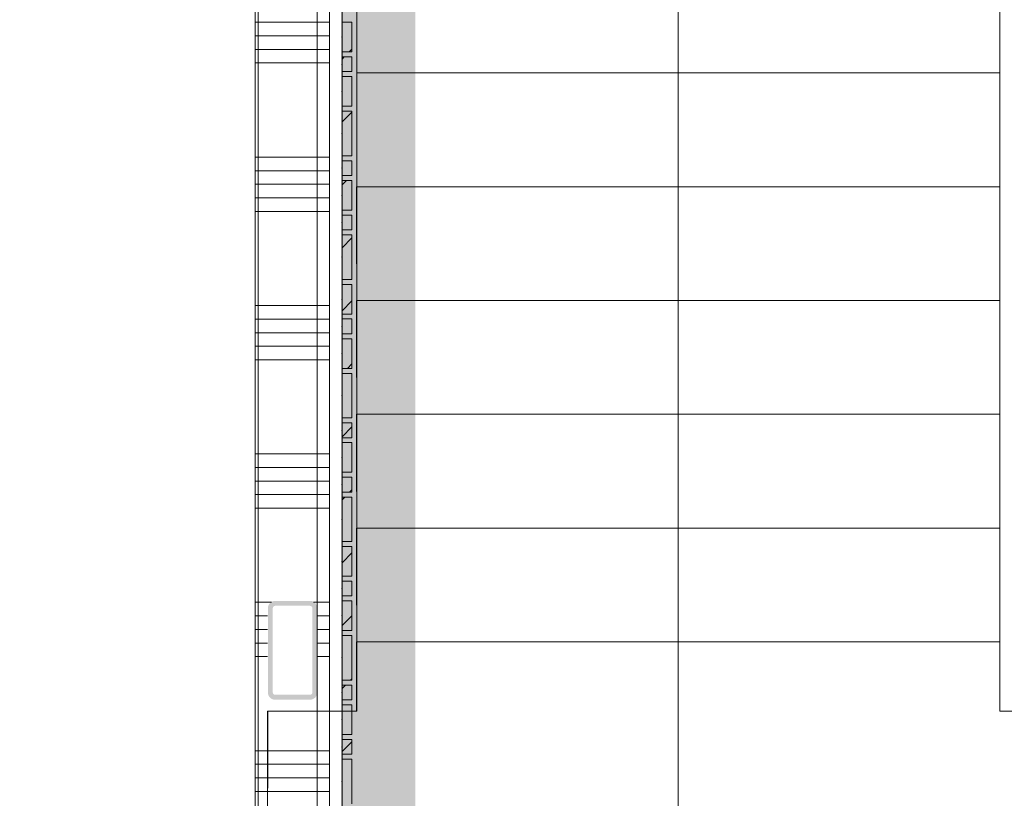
# Model space of a CAD drawing. Header units: millimetres. Extents: x -850 to 154668, y -24973 to 71030.
# Tile 103 of 212: x 17964 to 19954, y 41304 to 42878. Entities that reach past the tile are written whole.
import ezdxf

# ---------------------------------------------------------------- set-up
doc = ezdxf.new("R2010")
doc.units = ezdxf.units.MM
doc.header["$MEASUREMENT"] = 0
doc.linetypes.add('B0701', pattern=[234.119993, 155.999994, -78.119999])
doc.linetypes.add('B0703', pattern=[468.700004, 312.5, -156.200004])
for name, color, linetype in [('New_22 NC Binnenwanden', 7, 'Continuous'), ('New_22 NC Binnenwanden Doorsnede-arcering', 7, 'Continuous'), ('New_23 Vloeren', 7, 'Continuous'), ('New_24 Trappen', 7, 'Continuous'), ('New_Info Wandafwerking aanduiding', 7, 'Continuous'), ('New_Info Wandafwerking aanduiding Doorsnede-arcering', 7, 'Continuous'), ('New_Z Ruimtefuncties Zone omranding', 7, 'Continuous'), ('S-COLS-____-OTLN.RVT S', 7, 'Continuous'), ('S-COLS-____-OTLN.RVT S Doorsnede-arcering', 7, 'Continuous')]:
    doc.layers.add(name, color=color, linetype=linetype)
doc.linetypes.add('Regenwater', pattern='A,0,[1,UO-721 _wandafwerkingen 1e verdieping_2022-06-211.Shx,S=11.404762,R=0,X=0,Y=0.005006],-1499.5,0', length=1499.5)
pattern_1 = [(45, (0, 0), (-63.63961, 63.63961), [])]

# ---------------------------------------------------------------- blocks, each defined once
blk = doc.blocks.new('Slab_3_2', base_point=(0, 51154.6))
at = {"layer": 'New_23 Vloeren', "color": 1, "linetype": 'Continuous', "lineweight": 0, "flags": 128}
blk.add_lwpolyline([(18565.5, 40195.4), (18565.5, 43830.2), (21490.4, 43830.2), (21490.4, 40195.4)], close=True, dxfattribs=at)
blk = doc.blocks.new('Stair_4_2')
at = {"layer": 'New_24 Trappen', "color": 7, "linetype": 'B0701', "lineweight": 0}
for p, q in [((19295, 41620.3), (19295.1, 43690.3)), ((18645.1, 43000.3), (18645.1, 42770.3)), ((19945.1, 42770.2), (19945.1, 43000.2)), ((18645.1, 42770.3), (18645, 42540.3)), ((19945.1, 42770.2), (18645.1, 42770.3)), ((18645.1, 42770.3), (19945.1, 42770.2)), ((19945, 42540.2), (19945.1, 42770.2)), ((19945, 42540.2), (18645, 42540.3)), ((18645, 42540.3), (18645, 42310.3)), ((18645, 42540.3), (19945, 42540.2)), ((19945, 42310.2), (19945, 42540.2)), ((19945, 42310.2), (18645, 42310.3)), ((18645, 42310.3), (18645, 42080.3)), ((18645, 42310.3), (19945, 42310.2)), ((19945, 42080.2), (19945, 42310.2)), ((19945, 42080.2), (18645, 42080.3)), ((18645, 42080.3), (18645, 41850.3)), ((18645, 42080.3), (19945, 42080.2)), ((19945, 41850.2), (19945, 42080.2)), ((19945, 41850.2), (18645, 41850.3)), ((18645, 41850.3), (18645, 41620.3)), ((18645, 41850.3), (19945, 41850.2)), ((19945, 41620.2), (19945, 41850.2)), ((19945, 41620.2), (18645, 41620.3)), ((18645, 41620.3), (18645, 41480.2)), ((18645, 41620.3), (19945, 41620.2)), ((19295, 40830.2), (19295, 41620.3)), ((19945, 41480.2), (19945, 41620.2)), ((18465.7, 41480.2), (18465.3, 40220.4)), ((18645, 41480.2), (18465.7, 41480.2)), ((20145, 41480.2), (19945, 41480.2))]:
    blk.add_line(p, q, dxfattribs=at)
blk = doc.blocks.new('Stair_8_2')
at = {"layer": 'New_24 Trappen', "color": 7, "linetype": 'Continuous', "lineweight": 0}
for p, q in [((18645.6, 43920.3), (18645.4, 41620.3)), ((19945, 41620.2), (19945.1, 43920.2)), ((19295, 41620.3), (19295.1, 43690.3)), ((18645.5, 43000.3), (18645.5, 42770.3)), ((19945.1, 42770.2), (19945.1, 43000.2)), ((19945.1, 42770.2), (18645.5, 42770.3)), ((18645.5, 42770.3), (18645.5, 42540.3)), ((18645.5, 42770.3), (19945.1, 42770.2)), ((19945, 42540.2), (19945.1, 42770.2)), ((19945, 42540.2), (18645.5, 42540.3)), ((18645.5, 42540.3), (18645.5, 42310.3)), ((18645.5, 42540.3), (19945, 42540.2)), ((19945, 42310.2), (19945, 42540.2)), ((19945, 42310.2), (18645.5, 42310.3)), ((18645.5, 42310.3), (18645.5, 42080.3)), ((18645.5, 42310.3), (19945, 42310.2)), ((19945, 42080.2), (19945, 42310.2)), ((19945, 42080.2), (18645.5, 42080.3)), ((18645.5, 42080.3), (18645.5, 41850.3)), ((18645.5, 42080.3), (19945, 42080.2)), ((19945, 41850.2), (19945, 42080.2)), ((18645.5, 41850.3), (18645.4, 41620.3)), ((19945, 41850.2), (18645.5, 41850.3)), ((18645.5, 41850.3), (19945, 41850.2)), ((19945, 41620.2), (19945, 41850.2)), ((18645.4, 41620.3), (18645.4, 41480.2)), ((18645.4, 41620.3), (19945, 41620.2)), ((19945, 41620.2), (18645.4, 41620.3)), ((18645.4, 41620.3), (18645.4, 41480.2)), ((18645.4, 41620.3), (19945, 41620.2)), ((19295, 40830.2), (19295, 41620.3)), ((19945, 41480.2), (19945, 41620.2)), ((19945, 41480.2), (19945, 41620.2)), ((18645.4, 41480.2), (18465, 41480.2)), ((18465, 41480.2), (18465, 40220.4)), ((18645.4, 41480.2), (18465, 41480.2)), ((18465, 41480.2), (18465, 40220.4)), ((20145, 41480.2), (19945, 41480.2)), ((20145, 41480.2), (19945, 41480.2))]:
    blk.add_line(p, q, dxfattribs=at)
blk = doc.blocks.new('Curtain Wall_80_2')
at = {"layer": 'New_22 NC Binnenwanden Doorsnede-arcering', "linetype": 'Continuous', "lineweight": 0, "true_color": 0x000000}
h = blk.add_hatch(dxfattribs=at)
h.set_pattern_fill('310_Naaldhout__01__0002', color=18, style=0, pattern_type=2)
h.set_pattern_definition(pattern_1)
h.paths.add_polyline_path([(18635.4, 42812.9), (18635.4, 42872.9), (18615.4, 42872.9), (18615.4, 42812.9)])
h = blk.add_hatch(dxfattribs=at)
h.set_pattern_fill('310_Naaldhout__01__0002', color=18, style=0, pattern_type=2)
h.set_pattern_definition(pattern_1)
h.paths.add_polyline_path([(18635.4, 42772.9), (18635.4, 42802.9), (18615.4, 42802.9), (18615.4, 42772.9)])
h = blk.add_hatch(dxfattribs=at)
h.set_pattern_fill('310_Naaldhout__01__0002', color=18, style=0, pattern_type=2)
h.set_pattern_definition(pattern_1)
h.paths.add_polyline_path([(18635.4, 42702.9), (18635.4, 42762.9), (18615.4, 42762.9), (18615.4, 42702.9)])
h = blk.add_hatch(dxfattribs=at)
h.set_pattern_fill('310_Naaldhout__01__0002', color=18, style=0, pattern_type=2)
h.set_pattern_definition(pattern_1)
h.paths.add_polyline_path([(18635.4, 42602.9), (18635.4, 42692.9), (18615.4, 42692.9), (18615.4, 42602.9)])
h = blk.add_hatch(dxfattribs=at)
h.set_pattern_fill('310_Naaldhout__01__0002', color=18, style=0, pattern_type=2)
h.set_pattern_definition(pattern_1)
h.paths.add_polyline_path([(18635.4, 42562.9), (18635.4, 42592.9), (18615.4, 42592.9), (18615.4, 42562.9)])
h = blk.add_hatch(dxfattribs=at)
h.set_pattern_fill('310_Naaldhout__01__0002', color=18, style=0, pattern_type=2)
h.set_pattern_definition(pattern_1)
h.paths.add_polyline_path([(18635.4, 42492.9), (18635.4, 42552.9), (18615.4, 42552.9), (18615.4, 42492.9)])
h = blk.add_hatch(dxfattribs=at)
h.set_pattern_fill('310_Naaldhout__01__0002', color=18, style=0, pattern_type=2)
h.set_pattern_definition(pattern_1)
h.paths.add_polyline_path([(18635.4, 42452.9), (18635.4, 42482.9), (18615.4, 42482.9), (18615.4, 42452.9)])
h = blk.add_hatch(dxfattribs=at)
h.set_pattern_fill('310_Naaldhout__01__0002', color=18, style=0, pattern_type=2)
h.set_pattern_definition(pattern_1)
h.paths.add_polyline_path([(18635.4, 42352.9), (18635.4, 42442.9), (18615.4, 42442.9), (18615.4, 42352.9)])
h = blk.add_hatch(dxfattribs=at)
h.set_pattern_fill('310_Naaldhout__01__0002', color=18, style=0, pattern_type=2)
h.set_pattern_definition(pattern_1)
h.paths.add_polyline_path([(18635.4, 42282.9), (18635.4, 42342.9), (18615.4, 42342.9), (18615.4, 42282.9)])
h = blk.add_hatch(dxfattribs=at)
h.set_pattern_fill('310_Naaldhout__01__0002', color=18, style=0, pattern_type=2)
h.set_pattern_definition(pattern_1)
h.paths.add_polyline_path([(18635.4, 42242.9), (18635.4, 42272.9), (18615.4, 42272.9), (18615.4, 42242.9)])
h = blk.add_hatch(dxfattribs=at)
h.set_pattern_fill('310_Naaldhout__01__0002', color=18, style=0, pattern_type=2)
h.set_pattern_definition(pattern_1)
h.paths.add_polyline_path([(18635.4, 42172.9), (18635.4, 42232.9), (18615.4, 42232.9), (18615.4, 42172.9)])
h = blk.add_hatch(dxfattribs=at)
h.set_pattern_fill('310_Naaldhout__01__0002', color=18, style=0, pattern_type=2)
h.set_pattern_definition(pattern_1)
h.paths.add_polyline_path([(18635.4, 42072.9), (18635.4, 42162.9), (18615.4, 42162.9), (18615.4, 42072.9)])
h = blk.add_hatch(dxfattribs=at)
h.set_pattern_fill('310_Naaldhout__01__0002', color=18, style=0, pattern_type=2)
h.set_pattern_definition(pattern_1)
h.paths.add_polyline_path([(18635.4, 42032.9), (18635.4, 42062.9), (18615.4, 42062.9), (18615.4, 42032.9)])
h = blk.add_hatch(dxfattribs=at)
h.set_pattern_fill('310_Naaldhout__01__0002', color=18, style=0, pattern_type=2)
h.set_pattern_definition(pattern_1)
h.paths.add_polyline_path([(18635.4, 41962.9), (18635.4, 42022.9), (18615.4, 42022.9), (18615.4, 41962.9)])
h = blk.add_hatch(dxfattribs=at)
h.set_pattern_fill('310_Naaldhout__01__0002', color=18, style=0, pattern_type=2)
h.set_pattern_definition(pattern_1)
h.paths.add_polyline_path([(18635.4, 41922.9), (18635.4, 41952.9), (18615.4, 41952.9), (18615.4, 41922.9)])
h = blk.add_hatch(dxfattribs=at)
h.set_pattern_fill('310_Naaldhout__01__0002', color=18, style=0, pattern_type=2)
h.set_pattern_definition(pattern_1)
h.paths.add_polyline_path([(18635.4, 41822.9), (18635.4, 41912.9), (18615.4, 41912.9), (18615.4, 41822.9)])
h = blk.add_hatch(dxfattribs=at)
h.set_pattern_fill('310_Naaldhout__01__0002', color=18, style=0, pattern_type=2)
h.set_pattern_definition(pattern_1)
h.paths.add_polyline_path([(18635.4, 41752.9), (18635.4, 41812.9), (18615.4, 41812.9), (18615.4, 41752.9)])
h = blk.add_hatch(dxfattribs=at)
h.set_pattern_fill('310_Naaldhout__01__0002', color=18, style=0, pattern_type=2)
h.set_pattern_definition(pattern_1)
h.paths.add_polyline_path([(18635.4, 41712.9), (18635.4, 41742.9), (18615.4, 41742.9), (18615.4, 41712.9)])
h = blk.add_hatch(dxfattribs=at)
h.set_pattern_fill('310_Naaldhout__01__0002', color=18, style=0, pattern_type=2)
h.set_pattern_definition(pattern_1)
h.paths.add_polyline_path([(18635.4, 41642.9), (18635.4, 41702.9), (18615.4, 41702.9), (18615.4, 41642.9)])
h = blk.add_hatch(dxfattribs=at)
h.set_pattern_fill('310_Naaldhout__01__0002', color=18, style=0, pattern_type=2)
h.set_pattern_definition(pattern_1)
h.paths.add_polyline_path([(18635.4, 41542.9), (18635.4, 41632.9), (18615.4, 41632.9), (18615.4, 41542.9)])
h = blk.add_hatch(dxfattribs=at)
h.set_pattern_fill('310_Naaldhout__01__0002', color=18, style=0, pattern_type=2)
h.set_pattern_definition(pattern_1)
h.paths.add_polyline_path([(18635.4, 41502.9), (18635.4, 41532.9), (18615.4, 41532.9), (18615.4, 41502.9)])
h = blk.add_hatch(dxfattribs=at)
h.set_pattern_fill('310_Naaldhout__01__0002', color=18, style=0, pattern_type=2)
h.set_pattern_definition(pattern_1)
h.paths.add_polyline_path([(18635.4, 41432.9), (18635.4, 41492.9), (18615.4, 41492.9), (18615.4, 41432.9)])
h = blk.add_hatch(dxfattribs=at)
h.set_pattern_fill('310_Naaldhout__01__0002', color=18, style=0, pattern_type=2)
h.set_pattern_definition(pattern_1)
h.paths.add_polyline_path([(18635.4, 41392.9), (18635.4, 41422.9), (18615.4, 41422.9), (18615.4, 41392.9)])
h = blk.add_hatch(dxfattribs=at)
h.set_pattern_fill('310_Naaldhout__01__0002', color=18, style=0, pattern_type=2)
h.set_pattern_definition(pattern_1)
h.paths.add_polyline_path([(18635.4, 41292.9), (18635.4, 41382.9), (18615.4, 41382.9), (18615.4, 41292.9)])
at = {"layer": 'New_22 NC Binnenwanden', "color": 9, "linetype": 'B0703', "lineweight": 0}
for p, q in [((18615.4, 42927.9), (18615.4, 42842.9)), ((18615.4, 42842.9), (18615.4, 42787.9)), ((18615.4, 42787.9), (18615.4, 42732.9)), ((18615.4, 42732.9), (18615.4, 42647.9)), ((18615.4, 42647.9), (18615.4, 42577.9)), ((18615.4, 42577.9), (18615.4, 42522.9)), ((18615.4, 42522.9), (18615.4, 42467.9)), ((18615.4, 42467.9), (18615.4, 42397.9)), ((18615.4, 42397.9), (18615.4, 42312.9)), ((18615.4, 42312.9), (18615.4, 42257.9)), ((18615.4, 42257.9), (18615.4, 42202.9)), ((18615.4, 42202.9), (18615.4, 42117.9)), ((18615.4, 42117.9), (18615.4, 42047.9)), ((18615.4, 42047.9), (18615.4, 41992.9)), ((18615.4, 41992.9), (18615.4, 41937.9)), ((18615.4, 41937.9), (18615.4, 41867.9)), ((18615.4, 41867.9), (18615.4, 41782.9)), ((18615.4, 41782.9), (18615.4, 41727.9)), ((18615.4, 41727.9), (18615.4, 41672.9)), ((18615.4, 41672.9), (18615.4, 41587.9)), ((18615.4, 41587.9), (18615.4, 41517.9)), ((18615.4, 41517.9), (18615.4, 41462.9)), ((18615.4, 41462.9), (18615.4, 41407.9)), ((18615.4, 41407.9), (18615.4, 41337.9)), ((18615.4, 41337.9), (18615.4, 41252.9))]:
    blk.add_line(p, q, dxfattribs=at)
at = {"layer": 'New_22 NC Binnenwanden', "color": 1, "linetype": 'Continuous', "lineweight": 0}
for p, q in [((18615.4, 42842.9), (18615.4, 42927.9)), ((18615.4, 42787.9), (18615.4, 42842.9)), ((18615.4, 42732.9), (18615.4, 42787.9)), ((18615.4, 42647.9), (18615.4, 42732.9)), ((18615.4, 42577.9), (18615.4, 42647.9)), ((18615.4, 42522.9), (18615.4, 42577.9)), ((18615.4, 42467.9), (18615.4, 42522.9)), ((18615.4, 42397.9), (18615.4, 42467.9)), ((18615.4, 42312.9), (18615.4, 42397.9)), ((18615.4, 42257.9), (18615.4, 42312.9)), ((18615.4, 42202.9), (18615.4, 42257.9)), ((18615.4, 42117.9), (18615.4, 42202.9)), ((18615.4, 42047.9), (18615.4, 42117.9)), ((18615.4, 41992.9), (18615.4, 42047.9)), ((18615.4, 41937.9), (18615.4, 41992.9)), ((18615.4, 41867.9), (18615.4, 41937.9)), ((18615.4, 41782.9), (18615.4, 41867.9)), ((18615.4, 41727.9), (18615.4, 41782.9)), ((18615.4, 41672.9), (18615.4, 41727.9)), ((18615.4, 41587.9), (18615.4, 41672.9)), ((18615.4, 41517.9), (18615.4, 41587.9)), ((18615.4, 41462.9), (18615.4, 41517.9)), ((18615.4, 41407.9), (18615.4, 41462.9)), ((18615.4, 41337.9), (18615.4, 41407.9)), ((18615.4, 41252.9), (18615.4, 41337.9))]:
    blk.add_line(p, q, dxfattribs=at)
at = {"layer": 'New_22 NC Binnenwanden', "color": 7, "linetype": 'Continuous', "lineweight": 0}
for p, q in [((18615.4, 42872.9), (18615.4, 42812.9)), ((18635.4, 42872.9), (18615.4, 42872.9)), ((18635.4, 42872.9), (18635.4, 42812.9)), ((18635.4, 42812.9), (18615.4, 42812.9)), ((18615.4, 42802.9), (18615.4, 42772.9)), ((18635.4, 42802.9), (18615.4, 42802.9)), ((18635.4, 42802.9), (18635.4, 42772.9)), ((18635.4, 42772.9), (18615.4, 42772.9)), ((18615.4, 42762.9), (18615.4, 42702.9)), ((18635.4, 42762.9), (18615.4, 42762.9)), ((18635.4, 42762.9), (18635.4, 42702.9)), ((18635.4, 42702.9), (18615.4, 42702.9)), ((18615.4, 42692.9), (18615.4, 42602.9)), ((18635.4, 42692.9), (18615.4, 42692.9)), ((18635.4, 42692.9), (18635.4, 42602.9)), ((18635.4, 42602.9), (18615.4, 42602.9)), ((18615.4, 42592.9), (18615.4, 42562.9)), ((18635.4, 42592.9), (18615.4, 42592.9)), ((18635.4, 42592.9), (18635.4, 42562.9)), ((18635.4, 42562.9), (18615.4, 42562.9)), ((18615.4, 42552.9), (18615.4, 42492.9)), ((18635.4, 42552.9), (18615.4, 42552.9)), ((18635.4, 42552.9), (18635.4, 42492.9)), ((18635.4, 42492.9), (18615.4, 42492.9)), ((18615.4, 42482.9), (18615.4, 42452.9)), ((18635.4, 42482.9), (18615.4, 42482.9)), ((18635.4, 42482.9), (18635.4, 42452.9)), ((18635.4, 42452.9), (18615.4, 42452.9)), ((18615.4, 42442.9), (18615.4, 42352.9)), ((18635.4, 42442.9), (18615.4, 42442.9)), ((18635.4, 42442.9), (18635.4, 42352.9)), ((18635.4, 42352.9), (18615.4, 42352.9)), ((18615.4, 42342.9), (18615.4, 42282.9)), ((18635.4, 42342.9), (18615.4, 42342.9)), ((18635.4, 42342.9), (18635.4, 42282.9)), ((18635.4, 42282.9), (18615.4, 42282.9)), ((18615.4, 42272.9), (18615.4, 42242.9)), ((18635.4, 42272.9), (18615.4, 42272.9)), ((18635.4, 42272.9), (18635.4, 42242.9)), ((18635.4, 42242.9), (18615.4, 42242.9)), ((18615.4, 42232.9), (18615.4, 42172.9)), ((18635.4, 42232.9), (18615.4, 42232.9)), ((18635.4, 42232.9), (18635.4, 42172.9)), ((18635.4, 42172.9), (18615.4, 42172.9)), ((18615.4, 42162.9), (18615.4, 42072.9)), ((18635.4, 42162.9), (18615.4, 42162.9)), ((18635.4, 42162.9), (18635.4, 42072.9)), ((18635.4, 42072.9), (18615.4, 42072.9)), ((18615.4, 42062.9), (18615.4, 42032.9)), ((18635.4, 42062.9), (18615.4, 42062.9)), ((18635.4, 42062.9), (18635.4, 42032.9)), ((18635.4, 42032.9), (18615.4, 42032.9)), ((18615.4, 42022.9), (18615.4, 41962.9)), ((18635.4, 42022.9), (18615.4, 42022.9)), ((18635.4, 42022.9), (18635.4, 41962.9)), ((18635.4, 41962.9), (18615.4, 41962.9)), ((18615.4, 41952.9), (18615.4, 41922.9)), ((18635.4, 41952.9), (18615.4, 41952.9)), ((18635.4, 41952.9), (18635.4, 41922.9)), ((18635.4, 41922.9), (18615.4, 41922.9)), ((18615.4, 41912.9), (18615.4, 41822.9)), ((18635.4, 41912.9), (18615.4, 41912.9)), ((18635.4, 41912.9), (18635.4, 41822.9)), ((18635.4, 41822.9), (18615.4, 41822.9)), ((18615.4, 41812.9), (18615.4, 41752.9)), ((18635.4, 41812.9), (18615.4, 41812.9)), ((18635.4, 41812.9), (18635.4, 41752.9)), ((18635.4, 41752.9), (18615.4, 41752.9)), ((18615.4, 41742.9), (18615.4, 41712.9)), ((18635.4, 41742.9), (18615.4, 41742.9)), ((18635.4, 41742.9), (18635.4, 41712.9)), ((18635.4, 41712.9), (18615.4, 41712.9)), ((18615.4, 41702.9), (18615.4, 41642.9)), ((18635.4, 41702.9), (18615.4, 41702.9)), ((18635.4, 41702.9), (18635.4, 41642.9)), ((18635.4, 41642.9), (18615.4, 41642.9)), ((18615.4, 41632.9), (18615.4, 41542.9)), ((18635.4, 41632.9), (18615.4, 41632.9)), ((18635.4, 41632.9), (18635.4, 41542.9)), ((18635.4, 41542.9), (18615.4, 41542.9)), ((18615.4, 41532.9), (18615.4, 41502.9)), ((18635.4, 41532.9), (18615.4, 41532.9)), ((18635.4, 41532.9), (18635.4, 41502.9)), ((18635.4, 41502.9), (18615.4, 41502.9)), ((18615.4, 41492.9), (18615.4, 41432.9)), ((18635.4, 41492.9), (18615.4, 41492.9)), ((18635.4, 41492.9), (18635.4, 41432.9)), ((18635.4, 41432.9), (18615.4, 41432.9)), ((18615.4, 41422.9), (18615.4, 41392.9)), ((18635.4, 41422.9), (18615.4, 41422.9)), ((18635.4, 41422.9), (18635.4, 41392.9)), ((18635.4, 41392.9), (18615.4, 41392.9)), ((18615.4, 41382.9), (18615.4, 41292.9)), ((18635.4, 41382.9), (18615.4, 41382.9)), ((18635.4, 41382.9), (18635.4, 41292.9))]:
    blk.add_line(p, q, dxfattribs=at)
at = {"layer": 'New_22 NC Binnenwanden', "color": 9, "linetype": 'B0703', "lineweight": 0}
for p in [(18615.4, 42842.9), (18615.4, 42787.9), (18615.4, 42732.9), (18615.4, 42647.9), (18615.4, 42577.9), (18615.4, 42522.9), (18615.4, 42467.9), (18615.4, 42397.9), (18615.4, 42312.9), (18615.4, 42257.9), (18615.4, 42202.9), (18615.4, 42117.9), (18615.4, 42047.9), (18615.4, 41992.9), (18615.4, 41937.9), (18615.4, 41867.9), (18615.4, 41782.9), (18615.4, 41727.9), (18615.4, 41672.9), (18615.4, 41587.9), (18615.4, 41517.9), (18615.4, 41462.9), (18615.4, 41407.9), (18615.4, 41337.9)]:
    blk.add_point(p, dxfattribs=at)
at = {"layer": 'New_22 NC Binnenwanden', "color": 1, "linetype": 'Continuous', "lineweight": 0}
for p in [(18615.4, 42842.9), (18615.4, 42842.9), (18615.4, 42787.9), (18615.4, 42787.9), (18615.4, 42732.9), (18615.4, 42732.9), (18615.4, 42647.9), (18615.4, 42647.9), (18615.4, 42577.9), (18615.4, 42577.9), (18615.4, 42522.9), (18615.4, 42522.9), (18615.4, 42467.9), (18615.4, 42467.9), (18615.4, 42397.9), (18615.4, 42397.9), (18615.4, 42312.9), (18615.4, 42312.9), (18615.4, 42257.9), (18615.4, 42257.9), (18615.4, 42202.9), (18615.4, 42202.9), (18615.4, 42117.9), (18615.4, 42117.9), (18615.4, 42047.9), (18615.4, 42047.9), (18615.4, 41992.9), (18615.4, 41992.9), (18615.4, 41937.9), (18615.4, 41937.9), (18615.4, 41867.9), (18615.4, 41867.9), (18615.4, 41782.9), (18615.4, 41782.9), (18615.4, 41727.9), (18615.4, 41727.9), (18615.4, 41672.9), (18615.4, 41672.9), (18615.4, 41587.9), (18615.4, 41587.9), (18615.4, 41517.9), (18615.4, 41517.9), (18615.4, 41462.9), (18615.4, 41462.9), (18615.4, 41407.9), (18615.4, 41407.9), (18615.4, 41337.9), (18615.4, 41337.9)]:
    blk.add_point(p, dxfattribs=at)
blk = doc.blocks.new('Column_34_2', base_point=(18515.5, 41603.1))
at = {"layer": 'S-COLS-____-OTLN.RVT S Doorsnede-arcering', "linetype": 'Continuous', "lineweight": 0, "true_color": 0x778488}
h = blk.add_hatch(color=8, dxfattribs=at)
h.paths.add_polyline_path([(18550.5, 41503.1, 0.414214), (18565.5, 41518.1), (18565.5, 41688.1, 0.414214), (18550.5, 41703.1), (18480.5, 41703.1, 0.414214), (18465.5, 41688.1), (18465.5, 41518.1, 0.414214), (18480.5, 41503.1)])
h.paths.add_polyline_path([(18555.5, 41688.1), (18555.5, 41518.1, -0.414214), (18550.5, 41513.1), (18480.5, 41513.1, -0.414214), (18475.5, 41518.1), (18475.5, 41688.1, -0.414214), (18480.5, 41693.1), (18550.5, 41693.1, -0.414214)], flags=0)
blk = doc.blocks.new('*X2798')
at = {"layer": 'New_22 NC Binnenwanden Doorsnede-arcering', "color": 254, "linetype": 'Continuous', "lineweight": 0, "true_color": 0xe9ebeb}
for p, q in [((18545, 42872.7), (18440, 42872.7)), ((18590, 42872.7), (18545, 42872.7)), ((18545, 42845.2), (18440, 42845.2)), ((18590, 42845.2), (18545, 42845.2)), ((18545, 42817.8), (18440, 42817.8)), ((18590, 42817.8), (18545, 42817.8)), ((18545, 42790.4), (18440, 42790.4)), ((18590, 42790.4), (18545, 42790.4)), ((18545, 42600.1), (18440, 42600.1)), ((18590, 42600.1), (18545, 42600.1)), ((18545, 42572.7), (18440, 42572.7)), ((18590, 42572.7), (18545, 42572.7)), ((18545, 42545.2), (18440, 42545.2)), ((18590, 42545.2), (18545, 42545.2)), ((18545, 42517.8), (18440, 42517.8)), ((18590, 42517.8), (18545, 42517.8)), ((18545, 42490.4), (18440, 42490.4)), ((18590, 42490.4), (18545, 42490.4)), ((18545, 42300.1), (18440, 42300.1)), ((18590, 42300.1), (18545, 42300.1)), ((18545, 42272.7), (18440, 42272.7)), ((18590, 42272.7), (18545, 42272.7)), ((18545, 42245.2), (18440, 42245.2)), ((18590, 42245.2), (18545, 42245.2)), ((18545, 42217.8), (18440, 42217.8)), ((18590, 42217.8), (18545, 42217.8)), ((18545, 42190.4), (18440, 42190.4)), ((18590, 42190.4), (18545, 42190.4)), ((18545, 42000.1), (18440, 42000.1)), ((18590, 42000.1), (18545, 42000.1)), ((18545, 41972.7), (18440, 41972.7)), ((18590, 41972.7), (18545, 41972.7)), ((18545, 41945.2), (18440, 41945.2)), ((18590, 41945.2), (18545, 41945.2)), ((18545, 41917.8), (18440, 41917.8)), ((18590, 41917.8), (18545, 41917.8)), ((18545, 41890.4), (18440, 41890.4)), ((18590, 41890.4), (18545, 41890.4)), ((18473.2, 41700.1), (18440, 41700.1)), ((18590, 41700.1), (18557.9, 41700.1)), ((18465, 41672.7), (18440, 41672.7)), ((18590, 41672.7), (18565.5, 41672.7)), ((18465, 41645.2), (18440, 41645.2)), ((18590, 41645.2), (18565.5, 41645.2)), ((18465, 41617.8), (18440, 41617.8)), ((18590, 41617.8), (18565.5, 41617.8)), ((18465, 41590.4), (18440, 41590.4)), ((18590, 41590.4), (18565.5, 41590.4)), ((18545, 41400.1), (18440, 41400.1)), ((18590, 41400.1), (18545, 41400.1)), ((18545, 41372.7), (18440, 41372.7)), ((18590, 41372.7), (18545, 41372.7)), ((18545, 41345.2), (18440, 41345.2)), ((18590, 41345.2), (18545, 41345.2)), ((18545, 41317.8), (18440, 41317.8)), ((18590, 41317.8), (18545, 41317.8))]:
    blk.add_line(p, q, dxfattribs=at)
blk = doc.blocks.new('Wall_561_2', base_point=(18590, 41060))
at = {"layer": 'New_22 NC Binnenwanden', "color": 8, "linetype": 'Continuous', "lineweight": 0, "true_color": 0x778488, "flags": 128}
for points in [[(18440, 44429.4), (18440, 41060)], [(18590, 41060), (18590, 43985.9)]]:
    blk.add_lwpolyline(points, dxfattribs=at)
at = {"layer": 'New_22 NC Binnenwanden', "color": 8, "lineweight": 0, "true_color": 0x778488}
blk.add_blockref('*X2798', (0, 0), dxfattribs=at)
blk = doc.blocks.new('Wall_611_2', base_point=(18688.6, 38060.4))
at = {"layer": 'New_Info Wandafwerking aanduiding Doorsnede-arcering', "linetype": 'Continuous', "lineweight": 0, "true_color": 0x99a3a6}
blk.add_hatch(color=253, dxfattribs=at).paths.add_polyline_path([(18763.6, 38060.4), (18763.6, 43984.1), (18613.6, 43985.9), (18613.6, 38060.4)])

msp = doc.modelspace()

# ---------------------------------------------------------------- linework, layer by layer
at = {"layer": 'New_Z Ruimtefuncties Zone omranding', "color": 231, "linetype": 'Continuous', "lineweight": 0, "true_color": 0xf9acba, "flags": 128}
msp.add_lwpolyline([(14750.7, 41110), (16775, 41110), (16775, 41185), (17025, 41185), (17025, 41110), (18445.6, 41110), (18445.8, 44406.1, 0.278882), (17025, 45912.2), (17025, 45835), (16775, 45835), (16775, 45964.6, 0.035671), (16490.7, 45985), (16490, 45985), (14750.7, 45985)], format="xyb", close=True, dxfattribs=at)

# ---------------------------------------------------------------- block references
at = {"layer": 'New_22 NC Binnenwanden', "color": 8, "lineweight": 0, "true_color": 0x778488}
msp.add_blockref('Wall_561_2', (18590, 41060), dxfattribs=at)
at = {"layer": 'New_22 NC Binnenwanden', "linetype": 'Continuous', "lineweight": 0}
msp.add_blockref('Curtain Wall_80_2', (0, 0), dxfattribs=at)
at = {"layer": 'New_23 Vloeren', "color": 1, "linetype": 'Continuous', "lineweight": 0}
msp.add_blockref('Slab_3_2', (0, 51154.6), dxfattribs=at)
at = {"layer": 'New_24 Trappen', "color": 7, "linetype": 'Regenwater', "lineweight": 0}
for name in ['Stair_8_2', 'Stair_4_2']:
    msp.add_blockref(name, (0, 0), dxfattribs=at)
at = {"layer": 'New_Info Wandafwerking aanduiding', "color": 1, "lineweight": 0}
msp.add_blockref('Wall_611_2', (18688.6, 38060.4), dxfattribs=at)
at = {"layer": 'S-COLS-____-OTLN.RVT S', "color": 3, "lineweight": 0}
msp.add_blockref('Column_34_2', (18515.5, 41603.1), dxfattribs=at)

doc.saveas('drawing.dxf')
